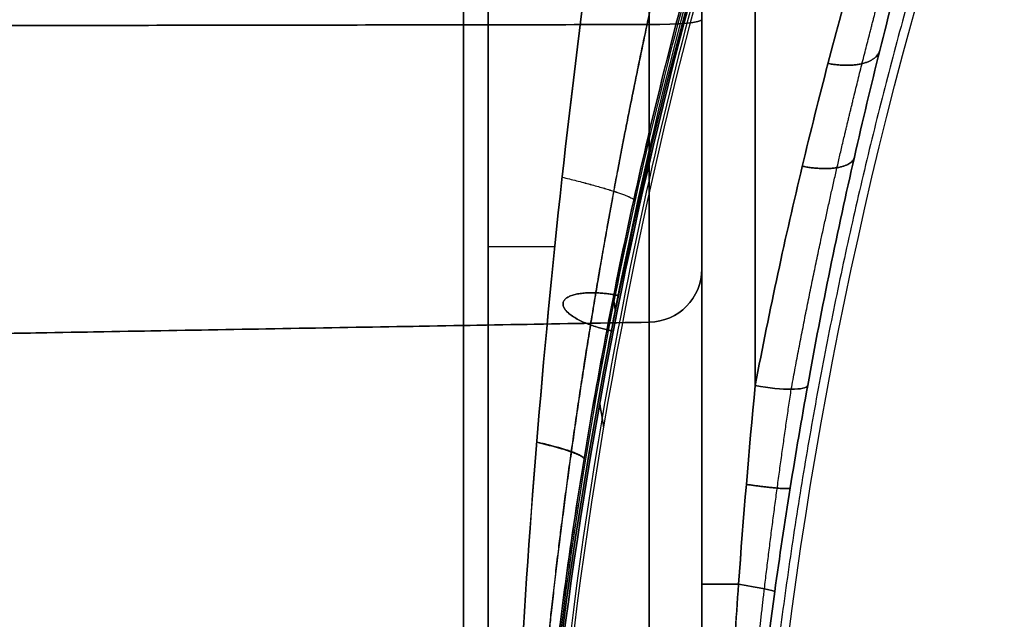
# Model space of a CAD drawing. Header units: millimetres. Extents: x 0 to 290, y -65 to 65.
# Tile 216 of 256: x 280 to 289, y -29 to -23. Entities that reach past the tile are written whole.
import ezdxf

# ---------------------------------------------------------------- set-up
doc = ezdxf.new("R2010")
doc.units = ezdxf.units.MM
doc.layers.add('Layer 01', color=7, linetype='Continuous', true_color=0x000000)

# ---------------------------------------------------------------- blocks, each defined once
blk = doc.blocks.new('Block 01')
at = {"layer": 'Layer 01'}
for p, q in [((284.271, -35.6138), (284.271, 35.6138)), ((284.5, -26.6317, 22.1954), (284.5, -17.7668, 22.1954)), ((284.5, -26.6317, -22.1954), (284.5, -17.7668, -22.1954)), ((286.5, -28.0763, -27.2104), (286.5, -18.6576, -27.2104)), ((286.5, -28.0763, 27.2104), (286.5, -18.6576, 27.2104)), ((284.5, -24.1987, 24.8255), (284.5, -24.1987, 14)), ((284.5, -24.1987, -14), (284.5, -24.1987, -24.8255)), ((286.0087, -26.0635, -34.3), (266.5, -26.404, -34.3)), ((286.0087, -26.0635, 34.3), (266.5, -26.404, 34.3)), ((286.5, -27.8579, -15.5228), (286.5, -27.8579, -27.4015)), ((286.5, -27.8579, 27.4015), (286.5, -27.8579, 15.5228))]:
    blk.add_line(p, q, dxfattribs=at)
at = {"layer": 'Layer 01', "extrusion": (-1, -1.52543e-17, 1.39915e-17)}
blk.add_arc((0, 0, -284.5), 34.6682, 23.81772, 61.23737, dxfattribs=at)
at = {"layer": 'Layer 01', "extrusion": (-1, -5.06089e-18, -4.64193e-18)}
blk.add_arc((0, 0, -284.5), 34.6682, 298.76263, 336.18228, dxfattribs=at)
at = {"layer": 'Layer 01', "extrusion": (-1, -8.63844e-32, -9.13859e-18)}
for start, end in [(23.81772, 61.23737), (323.70906, 336.18228)]:
    blk.add_arc((0, 0, -284.5), 34.6682, start, end, dxfattribs=at)
at = {"layer": 'Layer 01', "extrusion": (-1, -2.01088e-18, 3.11743e-17)}
blk.add_arc((12, -84.75, -286.0087), 124.3135, 84.794876, 87.823697, dxfattribs=at)
at = {"layer": 'Layer 01', "extrusion": (-1, -4.20877e-13, -6.52479e-12)}
blk.add_arc((12, 84.75, -286.0087), 124.3135, 272.176303, 275.205124, dxfattribs=at)
at = {"layer": 'Layer 01', "extrusion": (-1, -2.98182e-14, -3.27332e-13)}
blk.add_arc((12, 84.75, -286.5), 123.8135, 272.176303, 275.205124, dxfattribs=at)
at = {"layer": 'Layer 01', "extrusion": (1, 0, 0)}
for centre, radius, start, end in [((0, 0, 284.271), 35.305, 118.76263, 156.18228), ((0, 0, 284.271), 35.305, 203.81772, 241.23737), ((-32.6, -32.6, 286.5), 7.0365, 0, 90)]:
    blk.add_arc(centre, radius, start, end, dxfattribs=at)
at = {"layer": 'Layer 01', "extrusion": (-1, -5.71873e-20, -5.34007e-20)}
blk.add_arc((28.5163, -25, -287), 10, 100.71506, 173.20703, dxfattribs=at)
at = {"layer": 'Layer 01', "extrusion": (-1, -3.05424e-19, 2.852e-19)}
blk.add_arc((28.5163, 25, -287), 10, 186.79297, 259.28494, dxfattribs=at)
at = {"layer": 'Layer 01', "extrusion": (1, -1.50168e-20, -1.69117e-20)}
blk.add_arc((-28.5163, -25, 286.5), 9.5, 6.79297, 90, dxfattribs=at)
at = {"layer": 'Layer 01', "extrusion": (1, 1.20857e-33, -1.36108e-33)}
blk.add_arc((-28.5163, 25, 286.5), 9.5, 270, 353.20703, dxfattribs=at)
at = {"layer": 'Layer 01'}
for centre, radius, start, end in [((328.9268, -34.3502), 43.9571, 160.46485, 180.39485), ((286, -25.5635, 36), 0.5, 271, 0), ((286, -25.5635, 32.6), 0.5, 271, 0), ((286, -25.5635, -34.3), 0.5, 271, 0)]:
    blk.add_arc(centre, radius, start, end, dxfattribs=at)
at = {"layer": 'Layer 01', "extrusion": (2.45869e-16, -2.7922e-17, -1)}
blk.add_arc((-328.9268, -34.3502), 41.9571, 353.64348, 19.31456, dxfattribs=at)
at = {"layer": 'Layer 01', "extrusion": (-1, 0, 0)}
for centre, radius, start, end in [((28.5163, 25, -286.5), 9.5, 228.39648, 270), ((23, 36, -286.5), 2.5635, 0, 84.79488), ((32.6, 32.6, -286.5), 7.0365, 180, 270), ((28.5163, -25, -286.5), 9.5, 90, 106.64141), ((32.6, -32.6, -286.0087), 6.5365, 90, 180)]:
    blk.add_arc(centre, radius, start, end, dxfattribs=at)
at = {"layer": 'Layer 01', "extrusion": (6.20145e-17, 0.995876, -0.090722)}
blk.add_arc((-286, -40.5017, -19.6392), 0.5, 180, 269, dxfattribs=at)
at = {"layer": 'Layer 01', "extrusion": (-2.13136e-14, 0.995876, 0.090722)}
blk.add_arc((-286, 40.5017, -19.6392), 0.5, 91, 180, dxfattribs=at)
at = {"layer": 'Layer 01', "extrusion": (1, 2.02386e-14, 1.84787e-14)}
blk.add_arc((-23, -36, 286.0087), 3.0635, 180, 264.79488, dxfattribs=at)
at = {"layer": 'Layer 01', "extrusion": (1, -8.23777e-20, 7.52144e-20)}
blk.add_arc((-23, 36, 286.0087), 3.0635, 95.20512, 180, dxfattribs=at)
at = {"layer": 'Layer 01', "extrusion": (-1, -1.00089e-17, -9.13859e-18)}
blk.add_arc((23, -36, -286.5), 2.5635, 275.20512, 0, dxfattribs=at)
at = {"layer": 'Layer 01', "extrusion": (-1, -9.08026e-19, 8.29068e-19)}
blk.add_arc((23, 36, -286.5), 2.5635, 360, 84.79488, dxfattribs=at)
at = {"layer": 'Layer 01', "extrusion": (0, -1, 0)}
blk.add_arc((285.5, 14, 25.3551), 1, 180, 247.94325, dxfattribs=at)
at = {"layer": 'Layer 01', "extrusion": (0, 1, 0)}
blk.add_arc((-285.5, -14, -25.3551), 1, 0, 67.94286, dxfattribs=at)
at = {"layer": 'Layer 01', "extrusion": (-4.92931e-19, 4.84402e-19, -1)}
blk.add_arc((-286, -25.5635, 36), 0.5, 180, 269, dxfattribs=at)
at = {"layer": 'Layer 01', "extrusion": (2.82443e-17, -2.77556e-17, -1)}
blk.add_arc((-286, -25.5635, 32.6), 0.5, 180, 269, dxfattribs=at)
at = {"layer": 'Layer 01', "extrusion": (0, 0, -1)}
blk.add_arc((-286, -25.5635, -34.3), 0.5, 180, 269, dxfattribs=at)
at = {"layer": 'Layer 01', "extrusion": (1, -3.87667e-47, 3.87667e-47)}
blk.add_arc((-32.6, 32.6, 286.5), 7.0365, 270, 0, dxfattribs=at)
at = {"layer": 'Layer 01', "extrusion": (-1, 6.44411e-61, -6.44411e-61)}
blk.add_arc((32.6, 32.6, -286.0087), 6.5365, 180, 270, dxfattribs=at)
at = {"layer": 'Layer 01', "extrusion": (-0.174846, -0.967428, 0.183061)}
blk.add_arc((287.1489, -9.8762, -27.1698), 0.5, 271.89494, 358.49375, dxfattribs=at)
at = {"layer": 'Layer 01', "extrusion": (-0.174846, -0.967428, -0.183061)}
blk.add_arc((287.1489, 9.8762, -27.1698), 0.5, 1.50625, 88.10506, dxfattribs=at)
at = {"layer": 'Layer 01', "extrusion": (-3.83475e-17, -1, 2.77556e-17)}
blk.add_arc((287, -15.5, 28.5163), 0.5, 108.2067, 180, dxfattribs=at)
at = {"layer": 'Layer 01', "extrusion": (3.74359e-18, -1, 2.70957e-18)}
blk.add_arc((287, 15.5, 28.5163), 0.5, 180, 251.7933, dxfattribs=at)
at = {"layer": 'Layer 01', "extrusion": (-0.137826, -0.989419, -0.045333)}
blk.add_arc((287.8802, -15.0478, -10.6389), 0.5, 288.02657, 358.53202, dxfattribs=at)
at = {"layer": 'Layer 01', "extrusion": (-0.137826, -0.989419, 0.045333)}
blk.add_arc((287.8802, 15.0478, -10.6389), 0.5, 1.46798, 71.97343, dxfattribs=at)
at = {"layer": 'Layer 01'}
for points, degree in [([(284.5, -31.7157, 14), (284.5, -25.113, 14), (284.5, -18.5103, 14)], 2), ([(284.5, -31.7157, -14), (284.5, -25.113, -14), (284.5, -18.5103, -14)], 2), ([(287.5, -19.5032, -7.6279), (286.0605, -23.4636, -9.0711), (285.1939, -27.6072, -10.5803), (284.9181, -31.7839, -12.1005)], 3), ([(284.9181, -31.7839, 12.1005), (285.1939, -27.6066, 10.5801), (286.0606, -23.4635, 9.0711), (287.5, -19.5032, 7.6279)], 3), ([(287.4482, -19.6849, 6.6355), (286.0244, -23.6626, 8.0814), (285.1781, -27.8195, 9.5934), (284.9256, -32.0073, 11.1176)], 3), ([(266.0087, -23.3096, 39.3985), (276.0087, -23.2938, 39.2247), (286.0087, -23.2779, 39.0508)], 2), ([(286.0087, -23.2779, -39.0508), (276.0087, -23.2938, -39.2247), (266.0087, -23.3096, -39.3985)], 2), ([(286.5, -25.5635, -36), (286.5, -25.5635, -34.3), (286.5, -25.5635, -32.6)], 2), ([(286.5, -25.5635, 32.6), (286.5, -25.5635, 34.3), (286.5, -25.5635, 36)], 2), ([(285.6916, -25.9555, -9.9785), (285.6859, -25.9175, -10.7165), (285.6797, -25.8753, -11.4543), (285.6728, -25.8289, -12.1918)], 3), ([(285.6728, -25.8289, 12.1918), (285.6797, -25.8753, 11.4543), (285.6859, -25.9175, 10.7165), (285.6916, -25.9555, 9.9785)], 3), ([(286.0087, -26.0635, -32.6), (276.2544, -26.2337, -32.6), (266.5, -26.404, -32.6)], 2), ([(266.5, -26.404, -36), (276.2544, -26.2337, -36), (286.0087, -26.0635, -36)], 2), ([(266.5, -26.404, 36), (276.2544, -26.2337, 36), (286.0087, -26.0635, 36)], 2), ([(266.5, -26.404, 32.6), (276.2544, -26.2337, 32.6), (286.0087, -26.0635, 32.6)], 2), ([(286.0087, -26.0635, -32.6), (286.0087, -26.0635, -34.3), (286.0087, -26.0635, -36)], 2), ([(286.0087, -26.0635, 36), (286.0087, -26.0635, 34.3), (286.0087, -26.0635, 32.6)], 2), ([(286.8438, -28.5163, -15.025), (286.8893, -27.8924, -15.0101), (286.9419, -27.2692, -15.0585), (287, -26.657, -15.1744)], 3), ([(287, -26.657, 15.1744), (286.9419, -27.2691, 15.0585), (286.8893, -27.8925, 15.0101), (286.8438, -28.5163, 15.025)], 3), ([(287.4914, -26.6553, -14.696), (287.3766, -27.2912, -14.5741), (287.2733, -27.9344, -14.5327), (287.1827, -28.5847, -14.5629)], 3), ([(287.1827, -28.5847, 14.5629), (287.2733, -27.9344, 14.5327), (287.3766, -27.2912, 14.5741), (287.4914, -26.6553, 14.696)], 3), ([(285.5447, -26.8231, 9.2312), (285.5692, -26.969, 6.1566), (285.5814, -27.0421, 3.0783), (285.5814, -27.0421)], 3), ([(285.5814, -27.0421), (285.5814, -27.0421, -3.0783), (285.5692, -26.969, -6.1565), (285.5447, -26.8231, -9.2311)], 3), ([(286.5, -28.5163, -15.5), (286.5, -29.2587, -15.5), (286.5, -30.0012, -15.5)], 2), ([(286.5, -30.0012, 15.5), (286.5, -29.2587, 15.5), (286.5, -28.5163, 15.5)], 2), ([(287.1827, -28.5847, -14.5629), (287.1147, -29.073, -14.5855), (287.0551, -29.5621, -14.6136), (287.0041, -30.0521, -14.6429)], 3), ([(287.0041, -30.0521, 14.6429), (287.0551, -29.5621, 14.6136), (287.1147, -29.073, 14.5855), (287.1827, -28.5847, 14.5629)], 3)]:
    blk.add_open_spline(points, degree=degree, dxfattribs=at)
for points, knots in [([(284.9181, -31.7839, 12.1005), (285.0421, -29.7685, 11.3669), (285.2999, -27.7767, 10.642), (285.9107, -24.7178, 9.5286), (286.17, -23.6343, 9.1343), (286.7722, -21.482, 8.3509), (287.1151, -20.4132, 7.9619), (287.5, -19.3518, 7.5756)], [0, 0, 0, 0, 6.415026, 6.415026, 9.97098, 9.97098, 13.526934, 13.526934, 13.526934, 13.526934]), ([(284.9181, -31.7839, -12.1005), (285.0421, -29.7685, -11.3669), (285.2999, -27.7767, -10.642), (285.9107, -24.7178, -9.5286), (286.17, -23.6343, -9.1343), (286.7722, -21.482, -8.3509), (287.1151, -20.4132, -7.9619), (287.5, -19.3518, -7.5756)], [0.048994, 0.048994, 0.048994, 0.048994, 0.5, 0.5, 0.75, 0.75, 1, 1, 1, 1]), ([(284.9181, -31.7839, 12.1005), (285.0421, -29.7685, 11.3669), (285.2999, -27.7767, 10.642), (285.9107, -24.7178, 9.5286), (286.17, -23.6343, 9.1343), (286.7722, -21.482, 8.3509), (287.1151, -20.4132, 7.9619), (287.5, -19.3518, 7.5756)], [0.048994, 0.048994, 0.048994, 0.048994, 0.5, 0.5, 0.75, 0.75, 1, 1, 1, 1]), ([(287.5, -19.3841, -10.2408), (286.7287, -21.519, -10.2408), (286.1228, -23.7136, -10.2408), (285.6895, -25.9418, -10.2408), (285.642, -26.186, -10.2408), (285.5966, -26.4307, -10.2408), (285.5533, -26.6757, -10.2408)], [0.084716, 0.084716, 0.084716, 0.084716, 6.909683, 6.909683, 6.909683, 7.657782, 7.657782, 7.657782, 7.657782]), ([(287.5, -19.3841, 10.2408), (286.7287, -21.519, 10.2408), (286.1228, -23.7136, 10.2408), (285.6895, -25.9418, 10.2408), (285.642, -26.186, 10.2408), (285.5966, -26.4307, 10.2408), (285.5533, -26.6757, 10.2408)], [0.084716, 0.084716, 0.084716, 0.084716, 6.909683, 6.909683, 6.909683, 7.657786, 7.657786, 7.657786, 7.657786]), ([(287.5, -19.5677, 5.7356), (286.6432, -21.9688, 5.7356), (285.9957, -24.4445, 5.7356), (285.5673, -26.9576, 5.7356), (285.1602, -29.345, 5.7356), (284.9509, -31.7661, 5.7356), (284.9419, -34.188, 5.7356)], [0.094069, 0.094069, 0.094069, 0.094069, 7.766786, 7.766786, 7.766786, 15.055904, 15.055904, 15.055904, 15.055904]), ([(287.5, -19.5677, -5.7356), (286.6432, -21.9688, -5.7356), (285.9957, -24.4445, -5.7356), (285.5673, -26.9576, -5.7356), (285.1602, -29.345, -5.7356), (284.9509, -31.7661, -5.7356), (284.9419, -34.188, -5.7356)], [0.094069, 0.094069, 0.094069, 0.094069, 7.766786, 7.766786, 7.766786, 15.055904, 15.055904, 15.055904, 15.055904]), ([(289.282, -19.6014, -19.7606), (289.225, -19.788, -19.4339), (289.1624, -19.9913, -19.1185), (289.0281, -20.4313, -18.5099), (288.9558, -20.6695, -18.2153), (288.7318, -21.4218, -17.3807), (288.5726, -21.9739, -16.8868), (288.3295, -22.8784, -16.2364), (288.2474, -23.1943, -16.0339), (288.085, -23.8456, -15.6651), (288.0053, -24.1788, -15.4997), (287.7725, -25.2009, -15.0589), (287.6257, -25.9119, -14.8385), (287.4914, -26.6553, -14.696)], [0, 0, 0, 0, 1.143547, 1.143547, 2.287094, 2.287094, 4.574188, 4.574188, 5.717735, 5.717735, 6.861282, 6.861282, 9.148376, 9.148376, 9.148376, 9.148376]), ([(287.4914, -26.6553, 14.696), (287.6257, -25.9119, 14.8385), (287.7725, -25.2009, 15.0589), (288.0053, -24.1788, 15.4997), (288.085, -23.8456, 15.6651), (288.2474, -23.1943, 16.0339), (288.3295, -22.8784, 16.2364), (288.5726, -21.9739, 16.8868), (288.7318, -21.4218, 17.3807), (288.9558, -20.6695, 18.2153), (289.0281, -20.4313, 18.5099), (289.1624, -19.9913, 19.1185), (289.225, -19.788, 19.4339), (289.282, -19.6014, 19.7606)], [0, 0, 0, 0, 2.287094, 2.287094, 3.430641, 3.430641, 4.574188, 4.574188, 6.861282, 6.861282, 8.004829, 8.004829, 9.148376, 9.148376, 9.148376, 9.148376]), ([(284.9256, -32.0073, -11.1176), (285.0519, -29.9126, -10.3552), (285.3261, -27.8276, -9.5965), (286.1685, -23.7071, -8.0976), (286.7363, -21.6738, -7.3585), (287.4482, -19.6849, -6.6355)], [0, 0, 0, 0, 6.701359, 6.701359, 13.402717, 13.402717, 13.402717, 13.402717]), ([(287, -26.657, -15.1744), (287.1354, -25.9434, -15.3094), (287.2835, -25.2604, -15.5181), (287.5184, -24.2779, -15.9356), (287.5989, -23.9575, -16.0924), (287.7629, -23.3309, -16.4419), (287.846, -23.0266, -16.634), (288.092, -22.155, -17.2514), (288.2535, -21.622, -17.7209), (288.4811, -20.895, -18.5158), (288.5547, -20.6645, -18.7967), (288.6916, -20.2383, -19.3782), (288.7554, -20.0411, -19.68), (288.8136, -19.86, -19.9931)], [0, 0, 0, 0, 2.198708, 2.198708, 3.298062, 3.298062, 4.397415, 4.397415, 6.596123, 6.596123, 7.695477, 7.695477, 8.794831, 8.794831, 8.794831, 8.794831]), ([(288.8136, -19.86, 19.9931), (288.7554, -20.0411, 19.68), (288.6916, -20.2383, 19.3782), (288.5547, -20.6645, 18.7967), (288.4811, -20.895, 18.5158), (288.2535, -21.622, 17.7209), (288.092, -22.155, 17.2514), (287.846, -23.0266, 16.634), (287.7629, -23.3309, 16.4419), (287.5989, -23.9575, 16.0924), (287.5184, -24.2779, 15.9356), (287.2835, -25.2604, 15.5181), (287.1354, -25.9434, 15.3094), (287, -26.657, 15.1744)], [0, 0, 0, 0, 1.099354, 1.099354, 2.198708, 2.198708, 4.397415, 4.397415, 5.496769, 5.496769, 6.596123, 6.596123, 8.794831, 8.794831, 8.794831, 8.794831]), ([(285.5, -22.2482, 13), (285.2699, -23.8998, 13), (285.0881, -25.5558, 13.0746), (284.8184, -28.8734, 13.2507), (284.7303, -30.534, 13.3578), (284.6893, -32.2, 13.4146)], [0, 0, 0, 0, 5.001085, 5.001085, 10.002171, 10.002171, 10.002171, 10.002171]), ([(284.6893, -32.2, -13.4146), (284.7303, -30.5341, -13.3578), (284.8185, -28.8721, -13.2507), (285.0883, -25.5546, -13.0746), (285.2698, -23.9003, -13), (285.5, -22.2482, -13)], [0, 0, 0, 0, 5.001086, 5.001086, 10.002171, 10.002171, 10.002171, 10.002171]), ([(284.8771, -32.2476, 12.8517), (284.9178, -31.4225, 12.794), (284.982, -30.6029, 12.7096), (285.1559, -28.9704, 12.5287), (285.2656, -28.1574, 12.4321), (285.5305, -26.5352, 12.256), (285.6858, -25.7253, 12.1761), (286.0409, -24.1154, 12.0589), (286.2407, -23.3145, 12.021), (286.4631, -22.5166, 12.021)], [-9.921272, -9.921272, -9.921272, -9.921272, -7.440954, -7.440954, -4.960636, -4.960636, -2.480318, -2.480318, 0, 0, 0, 0]), ([(286.4631, -22.5166, -12.021), (286.2405, -23.3154, -12.021), (286.0408, -24.1161, -12.059), (285.6862, -25.7238, -12.176), (285.5313, -26.5307, -12.2556), (285.2663, -28.1527, -12.4316), (285.1562, -28.968, -12.5284), (284.982, -30.6026, -12.7096), (284.9178, -31.4226, -12.794), (284.8771, -32.2476, -12.8517)], [-9.921272, -9.921272, -9.921272, -9.921272, -7.440954, -7.440954, -4.960636, -4.960636, -2.480318, -2.480318, 0, 0, 0, 0]), ([(286.7534, -30.0012, -15.065), (286.7619, -29.8387, -15.0602), (286.7708, -29.6763, -15.0555), (286.7802, -29.5139, -15.0509), (286.7994, -29.1813, -15.0415), (286.8206, -28.8487, -15.0326), (286.8438, -28.5163, -15.025)], [-1.488214, -1.488214, -1.488214, -1.488214, -1.000036, -1.000036, -1.000036, 0, 0, 0, 0]), ([(286.8438, -28.5163, 15.025), (286.8325, -28.6786, 15.0288), (286.8216, -28.8409, 15.0328), (286.8113, -29.0032, 15.037), (286.79, -29.3358, 15.0456), (286.7708, -29.6684, 15.0552), (286.7534, -30.0012, 15.065)], [-1.488213, -1.488213, -1.488213, -1.488213, -1.000031, -1.000031, -1.000031, 0, 0, 0, 0])]:
    blk.add_open_spline(points, degree=3, knots=knots, dxfattribs=at)
for points, weights, knots in [([(287.3376, -26.6906, -15.0295), (287.4689, -25.9731, -15.1637), (287.6127, -25.2831, -15.3723), (287.8418, -24.2866, -15.7938), (287.9201, -23.962, -15.9519), (288.0797, -23.3266, -16.3052), (288.1606, -23.0179, -16.4995), (288.3996, -22.1349, -17.1236), (288.557, -21.5925, -17.5998), (288.7792, -20.8513, -18.4096), (288.8508, -20.6167, -18.6955), (288.9837, -20.1841, -19.2854), (289.0456, -19.9843, -19.591), (289.1019, -19.8008, -19.9079)], [0.863889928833, 0.866673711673, 0.869938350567, 0.875289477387, 0.877149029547, 0.880975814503, 0.882931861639, 0.888755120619, 0.892616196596, 0.898087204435, 0.899859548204, 0.903164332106, 0.904708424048, 0.906125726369], [0, 0, 0, 0, 2.287091, 2.287091, 3.430636, 3.430636, 4.574182, 4.574182, 6.861273, 6.861273, 8.004818, 8.004818, 9.148364, 9.148364, 9.148364, 9.148364]), ([(287.3376, -26.6906, 15.0295), (287.4689, -25.9731, 15.1637), (287.6127, -25.2831, 15.3723), (287.8418, -24.2866, 15.7938), (287.9201, -23.962, 15.9519), (288.0797, -23.3266, 16.3052), (288.1606, -23.0179, 16.4995), (288.3996, -22.1349, 17.1236), (288.557, -21.5925, 17.5998), (288.7792, -20.8513, 18.4096), (288.8508, -20.6167, 18.6955), (288.9837, -20.1841, 19.2854), (289.0456, -19.9843, 19.591), (289.1019, -19.8008, 19.9079)], [0.863889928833, 0.866673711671, 0.86993835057, 0.875289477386, 0.877149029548, 0.880975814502, 0.882931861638, 0.88875512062, 0.892616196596, 0.898087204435, 0.899859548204, 0.903164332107, 0.904708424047, 0.906125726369], [0, 0, 0, 0, 2.287091, 2.287091, 3.430636, 3.430636, 4.574182, 4.574182, 6.861273, 6.861273, 8.004818, 8.004818, 9.148364, 9.148364, 9.148364, 9.148364]), ([(286.1736, -22.4359, 12.7149), (285.9971, -23.2118, 12.6774), (285.8287, -24.0178, 12.675), (285.5288, -25.6332, 12.7155), (285.3946, -26.4515, 12.7575), (285.1661, -28.0862, 12.8624), (285.07, -28.9095, 12.9256), (284.9184, -30.5579, 13.0476), (284.8618, -31.3888, 13.1069), (284.8261, -32.2249, 13.1478)], [0.857242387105, 0.876368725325, 0.892384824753, 0.91988527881, 0.93137077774, 0.950541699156, 0.958231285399, 0.970261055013, 0.974594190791, 0.977333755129], [0, 0, 0, 0, 2.500081, 2.500081, 5.000161, 5.000161, 7.500242, 7.500242, 10.000322, 10.000322, 10.000322, 10.000322]), ([(284.8261, -32.2249, -13.1478), (284.8618, -31.3889, -13.1069), (284.9184, -30.5575, -13.0476), (285.0703, -28.907, -12.9254), (285.1667, -28.0813, -12.8621), (285.3953, -26.447, -12.7573), (285.5291, -25.6316, -12.7155), (285.8286, -24.0185, -12.6751), (285.997, -23.2126, -12.6773), (286.1736, -22.4359, -12.7149)], [0.977333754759, 0.974594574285, 0.97026027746, 0.958211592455, 0.950492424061, 0.931310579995, 0.919858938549, 0.892394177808, 0.876388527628, 0.857242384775], [0, 0, 0, 0, 2.500081, 2.500081, 5.000161, 5.000161, 7.500242, 7.500242, 10.000323, 10.000323, 10.000323, 10.000323])]:
    blk.add_rational_spline(points, weights, degree=3, knots=knots, dxfattribs=at)
for points, weights, degree in [([(289.3254, -20.2344, -9.9516), (287.175, -26.2675, -9.9516), (286.4344, -32.6301, -9.9516), (287.1425, -38.997, -9.9516)], [0.999047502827, 0.981828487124, 0.981628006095, 0.99844605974], 3), ([(289.3254, -20.2344, 9.9516), (287.175, -26.2675, 9.9516), (286.4344, -32.6301, 9.9516), (287.1425, -38.997, 9.9516)], [0.9990475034, 0.981828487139, 0.981628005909, 0.998446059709], 3), ([(287.6815, -23.642, -16.2684), (288.1017, -23.7219, -16.2238), (288.1645, -23.5265, -15.8458)], [1, 0.758124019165, 1.0000016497], 2), ([(288.1645, -23.5265, 15.8458), (288.1017, -23.7219, 16.2238), (287.6815, -23.642, 16.2684)], [1.00000164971, 0.758124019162, 1], 2), ([(287.4404, -24.6041, -15.797), (287.8759, -24.6882, -15.7613), (287.9265, -24.525, -15.3504)], [1, 0.747011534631, 1.00000000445], 2), ([(287.9265, -24.525, 15.3504), (287.8759, -24.6882, 15.7613), (287.4404, -24.6041, 15.797)], [1.00000000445, 0.747011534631, 1], 2), ([(285.1936, -24.7057, -13.0481), (285.8594, -24.8678, -12.8336), (285.8636, -24.9196, -12.1174)], [0.999943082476, 0.812281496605, 1], 2), ([(285.1936, -24.7062, 13.0481), (285.8593, -24.8683, 12.8335), (285.8634, -24.9201, 12.1175)], [0.99994030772, 0.812299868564, 1], 2), ([(285.6718, -26.1469, 8.9851), (284.7113, -25.9632, 8.9628), (284.7694, -25.6459, 9.8664), (285.6928, -25.8087, 9.9257)], [0.958916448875, 0.333626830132, 0.347321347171, 0.999999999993], 3), ([(285.6928, -25.8087, -9.9257), (284.7703, -25.6461, -9.8665), (284.7113, -25.9629, -8.9635), (285.6714, -26.1468, -8.9851)], [1, 0.34755516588, 0.333636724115, 0.958244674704], 3), ([(285.7206, -25.8139, -9.9267), (285.7113, -25.812, -9.9266), (285.702, -25.8103, -9.9263), (285.6928, -25.8087, -9.9257)], [0.946491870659, 0.963823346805, 0.981659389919, 1], 3), ([(285.6928, -25.8087, 9.9257), (285.702, -25.8103, 9.9263), (285.7113, -25.812, 9.9266), (285.7206, -25.8139, 9.9267)], [1.00000000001, 0.981677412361, 0.963858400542, 0.94654296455], 3), ([(287.0864, -28.5581, -14.8487), (287.1627, -27.9159, -14.8369), (287.248, -27.2898, -14.8979), (287.3376, -26.6906, -15.0295)], [0.908307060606, 0.895662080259, 0.881115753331, 0.863889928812], 3), ([(287.0864, -28.5581, 14.8487), (287.1627, -27.9159, 14.8369), (287.248, -27.2898, 14.8979), (287.3376, -26.6906, 15.0295)], [0.908307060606, 0.895662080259, 0.881115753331, 0.863889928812], 3), ([(284.9555, -27.1872, 13.1612), (285.3956, -27.2893, 12.8755), (285.3981, -27.346, 12.344)], [0.999999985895, 0.881912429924, 1], 2), ([(284.9559, -27.1825, -13.161), (285.3964, -27.2847, -12.8753), (285.3988, -27.3414, -12.3435)], [0.999999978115, 0.881802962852, 1], 2), ([(286.9173, -27.581, -15.0506), (287.3135, -27.6394, -14.9786), (287.3279, -27.6147, -14.5724)], [1.00000840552, 0.775623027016, 1.00001078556], 2), ([(287.3279, -27.6147, 14.5724), (287.3135, -27.6394, 14.9786), (286.9173, -27.581, 15.0506)], [1.00001078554, 0.775623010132, 1.0000084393], 2), ([(286.9345, -30.0305, -14.8875), (286.9785, -29.5345, -14.8709), (287.0296, -29.0421, -14.8567), (287.0864, -28.5581, -14.8487)], [0.934853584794, 0.927493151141, 0.918731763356, 0.908307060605], 3), ([(286.9345, -30.0305, 14.8875), (286.9785, -29.5345, 14.8709), (287.0296, -29.0421, 14.8567), (287.0864, -28.5581, 14.8487)], [0.934853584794, 0.927493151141, 0.918731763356, 0.908307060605], 3)]:
    blk.add_rational_spline(points, weights, degree=degree, dxfattribs=at)

msp = doc.modelspace()

# ---------------------------------------------------------------- block references
at = {"layer": 'Layer 01'}
msp.add_blockref('Block 01', (0, 0), dxfattribs=at)

doc.saveas('drawing.dxf')
